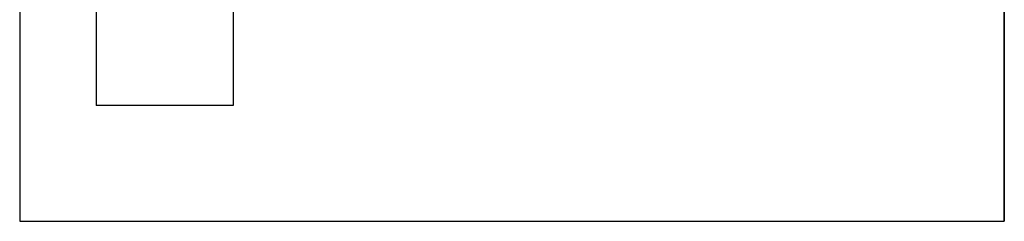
# Model space of a CAD drawing. Header units: inches. Extents: x 0 to 474, y -297 to 0.
# Tile 20 of 256: x 170.585 to 171.835, y -172.63 to -172.374. Entities that reach past the tile are written whole.
import ezdxf

# ---------------------------------------------------------------- set-up
doc = ezdxf.new("R2010")
doc.units = ezdxf.units.IN
doc.header["$MEASUREMENT"] = 0

msp = doc.modelspace()

# ---------------------------------------------------------------- linework, layer by layer
at = {"color": 7, "true_color": 0xffffff}
for p, q in [((170.5848, -170.6298), (170.5848, -172.6298)), ((171.8348, -172.6298), (171.8348, -170.6298)), ((170.6818, -172.2938), (170.6818, -172.4828)), ((170.6818, -172.2938), (170.6818, -172.4828)), ((170.8558, -172.2938), (170.8558, -172.4828)), ((170.8558, -172.2938), (170.8558, -172.4828)), ((170.5848, -172.3298), (170.5848, -172.6298)), ((170.5848, -172.3298), (170.5848, -172.6298)), ((171.8348, -172.3298), (171.8348, -172.6298)), ((171.8348, -172.3298), (171.8348, -172.6298)), ((170.8558, -172.4828), (170.6818, -172.4828)), ((170.8558, -172.4828), (170.6818, -172.4828)), ((170.5848, -172.6298), (171.8348, -172.6298)), ((170.5848, -172.6298), (171.8348, -172.6298)), ((170.5848, -172.6298), (171.8348, -172.6298))]:
    msp.add_line(p, q, dxfattribs=at)
at = {"color": 18, "true_color": 0x000000}
for p, q in [((170.5848, -170.6298), (170.5848, -172.6298)), ((171.8348, -172.6298), (171.8348, -170.6298)), ((170.6818, -172.2938), (170.6818, -172.4828)), ((170.6818, -172.2938), (170.6818, -172.4828)), ((170.8558, -172.2938), (170.8558, -172.4828)), ((170.8558, -172.2938), (170.8558, -172.4828)), ((170.5848, -172.3298), (170.5848, -172.6298)), ((170.5848, -172.3298), (170.5848, -172.6298)), ((171.8348, -172.3298), (171.8348, -172.6298)), ((171.8348, -172.3298), (171.8348, -172.6298)), ((170.8558, -172.4828), (170.6818, -172.4828)), ((170.8558, -172.4828), (170.6818, -172.4828)), ((170.5848, -172.6298), (171.8348, -172.6298)), ((170.5848, -172.6298), (171.8348, -172.6298)), ((170.5848, -172.6298), (171.8348, -172.6298))]:
    msp.add_line(p, q, dxfattribs=at)

doc.saveas('drawing.dxf')
